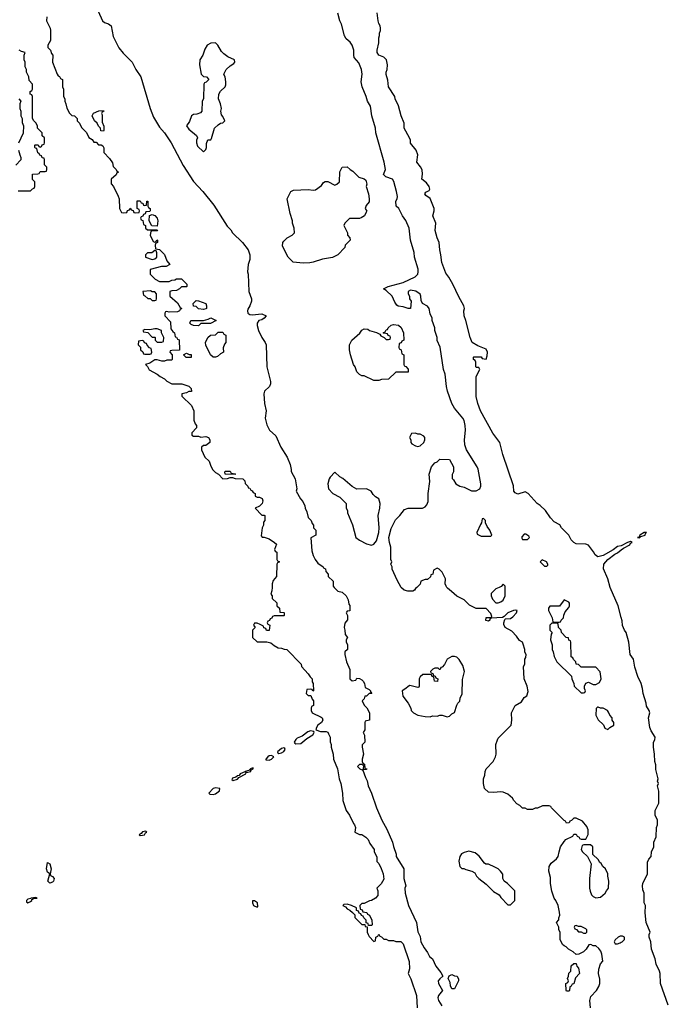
# Model space of a CAD drawing. Header units: inches. Extents: x 2792272 to 2951639, y 860504 to 1033803.
# Tile 86 of 209: x 2855062 to 2860386, y 966578 to 974660. Entities that reach past the tile are written whole.
import ezdxf

# ---------------------------------------------------------------- set-up
doc = ezdxf.new("R2010")
doc.units = ezdxf.units.IN
doc.header["$MEASUREMENT"] = 0
for name, color, linetype in [('C8956', 7, 'Continuous'), ('C8957', 7, 'Continuous'), ('C8966', 7, 'Continuous'), ('C8967', 7, 'Continuous')]:
    doc.layers.add(name, color=color, linetype=linetype)

msp = doc.modelspace()

# ---------------------------------------------------------------- linework, layer by layer
at = {"layer": 'C8956', "color": 4}
for points, elevation in [([(2857133.3, 970000), (2857132.7, 969972.7), (2857124.7, 969944.7), (2857134, 969930), (2857134, 969910), (2857172.7, 969872.7), (2857174, 969850), (2857194, 969830), (2857198, 969798), (2857230, 969794), (2857234, 969790), (2857234, 969770), (2857230, 969766), (2857150, 969766), (2857138, 969762), (2857132.7, 969747.3), (2857118, 969742), (2857112.7, 969727.3), (2857098, 969722), (2857094, 969710), (2857098, 969698), (2857114, 969690), (2857110, 969646), (2857087.3, 969647.3), (2857082, 969662), (2857067.3, 969667.3), (2857062, 969682), (2857036.4, 969696.4), (2857010, 969706), (2856990, 969706), (2856982, 969690), (2856994, 969670), (2856974, 969650), (2856974, 969590), (2857010, 969554), (2857090, 969552), (2857124.7, 969544.7), (2857150, 969522), (2857183.6, 969503.6), (2857210, 969502), (2857232.7, 969492.7), (2857254, 969490), (2857371.1, 969371.1), (2857374, 969350), (2857431.1, 969291.1), (2857445.4, 969265.4), (2857462, 969250), (2857463.6, 969223.6), (2857472, 969210), (2857474, 969150), (2857467.3, 969147.3), (2857462, 969162), (2857450, 969166), (2857418, 969162), (2857414, 969130), (2857430, 969114), (2857452.7, 969112.7), (2857463.6, 969083.6), (2857474, 969070), (2857474, 969030), (2857458, 969022), (2857454, 969010), (2857454, 968990), (2857462, 968970), (2857536.3, 968936.3), (2857544.7, 968930), (2857551, 968910), (2857538.8, 968890), (2857510, 968868.7), (2857498.8, 968850), (2857494, 968830), (2857530, 968816), (2857576.8, 968816.8), (2857590.7, 968810.7), (2857598, 968798), (2857611, 968770), (2857611.6, 968731.6), (2857618, 968710), (2857618, 968690), (2857636, 968630), (2857638, 968590), (2857670.5, 968510.5), (2857684, 968430), (2857697.3, 968390), (2857710.7, 968310), (2857714.8, 968250), (2857741, 968170), (2857770.5, 968130.5), (2857801, 968061), (2857811.3, 968050), (2857818, 968030), (2857814, 967990), (2857851.3, 967971.3), (2857870, 967971), (2857902, 967950), (2857922, 967930), (2857936.9, 967896.9), (2857971.3, 967850), (2857972, 967830), (2857992.7, 967787.3), (2857994, 967750), (2858010, 967734), (2858030, 967694), (2858044.7, 967650), (2858050, 967606), (2858030, 967566), (2857994, 967530), (2858002, 967510), (2858002, 967470), (2857982, 967450), (2857950.9, 967429.1), (2857932, 967428), (2857890, 967406), (2857870, 967406), (2857854, 967390), (2857858, 967358), (2857872.7, 967352.7), (2857878, 967338), (2857912.7, 967332.7), (2857918, 967318), (2857934, 967310), (2857952.7, 967267.3), (2857954, 967230), (2857950, 967226), (2857926, 967226), (2857922, 967242), (2857906, 967246), (2857906, 967270), (2857887.3, 967287.3), (2857882, 967302), (2857867.3, 967307.3), (2857862, 967322), (2857847.3, 967327.3), (2857842, 967342), (2857827.3, 967347.3), (2857826, 967370), (2857786, 967390), (2857750, 967399), (2857723.6, 967396.4), (2857714, 967390), (2857736.9, 967376.9), (2857750, 967362), (2857772, 967352), (2857792.7, 967332.7), (2857812.7, 967312.7), (2857814, 967290), (2857870, 967234), (2857894, 967234), (2857898, 967218), (2857914, 967214), (2857914, 967170), (2857922, 967150), (2857930, 967134), (2857970, 967094), (2857982, 967098), (2857986, 967130), (2858002, 967138), (2858010, 967154), (2858018, 967138), (2858032.7, 967132.7), (2858050, 967114), (2858070, 967114), (2858090, 967102), (2858130, 967102), (2858150, 967094), (2858190, 967094), (2858210, 967074), (2858258, 966930), (2858262, 966870), (2858251.3, 966830), (2858271.6, 966788.4), (2858318, 966650), (2858324.7, 966550)], 8), ([(2857644, 970000), (2857674, 969970), (2857710, 969962), (2857742, 969930), (2857756.9, 969896.9), (2857763.6, 969863.6), (2857771.6, 969851.6), (2857772.7, 969807.3), (2857750, 969806), (2857743.6, 969796.4), (2857742, 969790), (2857754, 969770), (2857752.7, 969732.7), (2857730, 969706), (2857724.7, 969670), (2857731.6, 969648.4), (2857732.7, 969612.7), (2857754, 969590), (2857742, 969570), (2857742, 969550), (2857752, 969532), (2857751.6, 969491.6), (2857732, 969470), (2857732, 969450), (2857744.7, 969390), (2857772.7, 969327.3), (2857772, 969250), (2857790, 969232), (2857822, 969238), (2857830, 969254), (2857850, 969252), (2857870, 969242), (2857882, 969230), (2857892, 969210), (2857898, 969178), (2857930, 969162), (2857942, 969150), (2857942, 969142), (2857951.3, 969130), (2857930, 969128), (2857910, 969108), (2857894, 969106), (2857890, 969086), (2857874, 969070), (2857890, 969034), (2857912.7, 969012.7), (2857932, 968970), (2857934, 968910), (2857898, 968902), (2857894, 968890), (2857894, 968830), (2857882, 968810), (2857892.7, 968787.3), (2857894, 968730), (2857872.7, 968707.3), (2857872, 968690), (2857884.7, 968630), (2857874, 968590), (2857874, 968570), (2857878, 968558), (2857892, 968550), (2857894, 968514), (2857911.3, 968510), (2857910, 968506), (2857882, 968502), (2857886, 968530), (2857882, 968542), (2857870, 968546), (2857850, 968546), (2857834, 968530), (2857854, 968510), (2857879.6, 968499.6), (2857899.8, 968439.8), (2857913.7, 968413.7), (2857922, 968370), (2857950.6, 968310.6), (2857990.8, 968190), (2858034, 968090), (2858075.2, 968015.2), (2858122.8, 967910), (2858130, 967874), (2858152, 967810), (2858152, 967790), (2858216, 967690), (2858216, 967610), (2858230.8, 967550), (2858222.8, 967530), (2858227.3, 967490), (2858254.8, 967390), (2858318, 967250), (2858330, 967174), (2858350, 967134), (2858356, 967090), (2858380.7, 967040.7), (2858410, 967002), (2858424.7, 966970), (2858451.3, 966950), (2858478, 966890), (2858519.8, 966839.8), (2858534, 966810), (2858510, 966788), (2858498, 966770), (2858501, 966750), (2858532, 966690), (2858501, 966650), (2858494.8, 966630), (2858498.8, 966610), (2858526.2, 966566.2)], 12), ([(2858322.6, 970000), (2858312, 969990), (2858303.6, 969976.4), (2858290, 969968), (2858248.4, 969968.4), (2858218, 969978), (2858196.4, 969996.4), (2858194.4, 970000)], 12), ([(2859748, 966550), (2859742, 966610), (2859750, 966642), (2859795.3, 966690), (2859816.5, 966723.5), (2859824, 966750), (2859824.7, 966784.7), (2859814, 966830), (2859814.6, 966865.4), (2859829.1, 966910.9), (2859848.4, 966931.6), (2859841.2, 966990), (2859832.9, 967012.9), (2859816.5, 967036.5), (2859790, 967058), (2859770, 967058), (2859750, 967068), (2859732.7, 967067.3), (2859712, 967030), (2859690, 967008), (2859651.6, 966988.4), (2859630, 966986), (2859606, 967010), (2859566, 967030), (2859548.4, 967048.4), (2859530, 967058), (2859518, 967070), (2859498, 967110), (2859498, 967170), (2859488, 967190), (2859488, 967210), (2859468.7, 967250), (2859487.3, 967272.7), (2859487.3, 967287.3), (2859495.3, 967310), (2859493.6, 967333.6), (2859481.2, 967390), (2859464, 967430), (2859449.2, 967450), (2859430, 967506), (2859419, 967570), (2859418, 967618), (2859404, 967670), (2859409.2, 967710), (2859424.1, 967735.9), (2859469.1, 967770.9), (2859482, 967790), (2859489.1, 967830.9), (2859502, 967870), (2859530, 967914), (2859546, 967930), (2859602, 967958), (2859610, 967974), (2859630, 967974), (2859638, 967958), (2859654, 967950), (2859658, 967938), (2859670, 967934), (2859710, 967934), (2859727.3, 967972.7), (2859728, 968010), (2859718, 968038), (2859680.4, 968080.4), (2859630, 968106), (2859610, 968106), (2859592.7, 968087.3), (2859578, 968082), (2859572.7, 968067.3), (2859550, 968066), (2859542, 968082), (2859530, 968086), (2859426, 968190), (2859422, 968202), (2859407.3, 968207.3), (2859352.7, 968207.3), (2859311.6, 968188.4), (2859292.7, 968187.3), (2859270, 968178), (2859230, 968178), (2859210, 968188), (2859188.4, 968188.4), (2859166, 968210), (2859143.1, 968223.1), (2859118, 968250), (2859108, 968270), (2859070, 968302), (2859030, 968319), (2859010, 968322), (2858950, 968315.3), (2858910, 968318), (2858878, 968350), (2858868.4, 968391.6), (2858868.4, 968428.4), (2858880.4, 968459.6), (2858882, 968490), (2858890, 968512), (2858948.7, 968570), (2858968.7, 968610), (2858974, 968630), (2858969, 968710), (2858984, 968750), (2858990, 968762), (2859095.3, 968870), (2859102, 968910), (2859098, 968970), (2859128, 969030), (2859180.4, 969059.6), (2859203.1, 969096.9), (2859226, 969110), (2859234.6, 969145.4), (2859228, 969190), (2859202, 969250), (2859198, 969350), (2859208, 969370), (2859208, 969410), (2859216.4, 969423.6), (2859218, 969450), (2859208.4, 969468.4), (2859208, 969490), (2859194.6, 969534.6), (2859188, 969550), (2859165.6, 969565.6), (2859140.4, 969600.4), (2859100.4, 969640.4), (2859048, 969670), (2859036.4, 969696.4), (2859035.3, 969710), (2859043.1, 969736.9), (2859050, 969742), (2859090, 969746), (2859110, 969758), (2859139, 969790), (2859146, 969810), (2859133.2, 969813.2), (2859114, 969810), (2859068, 969792), (2859039.8, 969760.2), (2859026, 969754), (2858932.7, 969747.3), (2858922, 969738), (2858922, 969730), (2858910, 969722), (2858888, 969728), (2858890, 969754), (2858930, 969754), (2858938, 969762), (2858930, 969786), (2858890, 969826), (2858810, 969828), (2858754.6, 969854.6), (2858710, 969898), (2858650, 969928), (2858605.6, 969965.6), (2858573.6, 969993.6), (2858569, 970000)], 12), ([(2858996.5, 970000), (2858970, 969988), (2858932, 969950), (2858932, 969930), (2858943.6, 969903.6), (2858970, 969874), (2858990, 969874), (2859010, 969882), (2859030, 969894), (2859048, 969930), (2859046.3, 970000)], 12), ([(2860000, 969752.3), (2859974, 969850), (2859910, 969998), (2859909.4, 970000)], 8), ([(2860000, 967138), (2859990, 967138), (2859974, 967130), (2859950, 967106), (2859942, 967090), (2859950, 967074), (2859970, 967074), (2859990, 967082), (2860000, 967087)], 12)]:
    msp.add_lwpolyline(points, dxfattribs=dict(at, elevation=elevation))
for points, elevation in [([(2859530, 969898), (2859492.7, 969847.3), (2859412.7, 969847.3), (2859402, 969830), (2859402, 969810), (2859434, 969750), (2859438, 969718), (2859450, 969714), (2859490, 969714), (2859502, 969718), (2859506, 969730), (2859526, 969750), (2859528.4, 969771.6), (2859540.4, 969799.6), (2859570, 969834), (2859575.3, 969850), (2859575.3, 969870), (2859570, 969878)], 12), ([(2859470, 969706), (2859430, 969706), (2859414, 969690), (2859414, 969650), (2859434, 969630), (2859423.6, 969616.4), (2859418, 969570), (2859432, 969530), (2859432, 969490), (2859442, 969470), (2859450, 969434), (2859472, 969390), (2859592.7, 969272.7), (2859594, 969250), (2859611.6, 969211.6), (2859614, 969190), (2859670, 969134), (2859690, 969134), (2859702, 969138), (2859706, 969150), (2859698, 969170), (2859698, 969190), (2859710, 969214), (2859730, 969222), (2859770, 969202), (2859790, 969202), (2859820.4, 969219.6), (2859835.3, 969250), (2859827.3, 969307.3), (2859790, 969346), (2859670, 969346), (2859650, 969366), (2859628.7, 969368.7), (2859626, 969390), (2859607.3, 969407.3), (2859602, 969422), (2859588, 969430), (2859586, 969550), (2859582, 969562), (2859570, 969566), (2859566, 969586), (2859548.9, 969588.9), (2859508, 969630), (2859506, 969650), (2859486, 969670), (2859482, 969702)], 12), ([(2858630, 969434), (2858610, 969434), (2858572, 969410), (2858550, 969366), (2858530, 969346), (2858518, 969342), (2858512.7, 969327.3), (2858507.3, 969327.3), (2858498, 969338), (2858470, 969338), (2858454, 969330), (2858434, 969310), (2858438, 969298), (2858452.7, 969292.7), (2858458, 969278), (2858472.7, 969272.7), (2858478, 969258), (2858494, 969250), (2858492.7, 969227.3), (2858466, 969230), (2858462, 969262), (2858448, 969268), (2858442, 969282), (2858430, 969286), (2858370, 969286), (2858350, 969266), (2858342, 969250), (2858342, 969190), (2858338, 969182), (2858330, 969178), (2858265.4, 969194.6), (2858250, 969188), (2858231.1, 969168.9), (2858202, 969150), (2858206.4, 969106.4), (2858250.9, 969050.9), (2858272, 969010), (2858274, 968990), (2858294, 968970), (2858330, 968952), (2858390, 968941), (2858430, 968938), (2858450, 968944.7), (2858490, 968942), (2858510, 968951.3), (2858530.9, 968950.9), (2858570, 968938), (2858590, 968942), (2858610, 968962), (2858630, 968974), (2858650, 969034), (2858658, 969050), (2858674, 969066), (2858678, 969090), (2858694.6, 969125.4), (2858696.4, 969243.6), (2858714, 969310), (2858700.2, 969360.2), (2858670, 969408), (2858650, 969428)], 16), ([(2859810, 969018), (2859803.6, 969016.4), (2859792.7, 969007.3), (2859792, 968950), (2859810, 968914), (2859852.7, 968872.7), (2859865.4, 968845.4), (2859890, 968834), (2859906, 968850), (2859938, 968870), (2859938, 968890), (2859926, 968910), (2859926, 968930), (2859906, 968950), (2859896.4, 968976.4), (2859886, 968990), (2859850, 969008), (2859830, 969008)], 12), ([(2857450, 968822), (2857426.4, 968813.6), (2857379.8, 968780.2), (2857338.5, 968761.5), (2857327.9, 968752.1), (2857316, 968730), (2857320.7, 968720.7), (2857330, 968716), (2857370, 968718.8), (2857419, 968761), (2857468.7, 968790), (2857478, 968810), (2857476.4, 968816.4)], 8), ([(2857230, 968682), (2857210, 968677.2), (2857178, 968650), (2857181, 968641), (2857190, 968638), (2857210, 968642.8), (2857230, 968652), (2857242, 968670), (2857238, 968678)], 8), ([(2857130, 968619), (2857110, 968617.2), (2857098, 968610), (2857082, 968590), (2857083.6, 968583.6), (2857110, 968581), (2857128, 968590), (2857148, 968610)], 8), ([(2856978, 968518), (2856954, 968510), (2856958, 968502), (2856950, 968506), (2856942, 968498), (2856914, 968490), (2856918, 968482), (2856910, 968486), (2856872, 968470), (2856863.6, 968456.4), (2856850, 968454), (2856836.9, 968443.1), (2856810, 968434), (2856803.6, 968423.6), (2856814, 968414), (2856850, 968426), (2856860.2, 968439.8), (2856918, 968470), (2856920.4, 968479.6), (2856958, 968490), (2856960.4, 968499.6), (2856978, 968510)], 8), ([(2856670, 968354), (2856650, 968348.7), (2856614, 968310), (2856622, 968302), (2856650, 968301), (2856670, 968306), (2856702, 968330), (2856706, 968350)], 8), ([(2856098, 967998), (2856070, 967994), (2856059.8, 967980.2), (2856042, 967970), (2856050, 967964.7), (2856070, 967966), (2856086, 967970), (2856095.3, 967984.7), (2856106, 967990)], 8), ([(2858750, 967834), (2858710, 967824), (2858687.9, 967812.1), (2858676, 967790), (2858666.4, 967753.6), (2858674, 967710), (2858692, 967692), (2858708, 967692), (2858723.6, 967683.6), (2858774, 967670), (2858796.9, 967656.9), (2858812, 967630), (2858832, 967610), (2858890, 967564.7), (2858950, 967504.7), (2858996.9, 967476.9), (2859010, 967454), (2859070, 967394), (2859090, 967394), (2859126, 967430), (2859126, 967510), (2859066, 967570), (2859038, 967590), (2859028, 967610), (2859027.3, 967647.3), (2859008, 967670), (2858988.9, 967688.9), (2858963.1, 967703.1), (2858910, 967728), (2858888.4, 967728.4), (2858876.4, 967736.4), (2858832.9, 967792.9), (2858800.2, 967820.2)], 16), ([(2859747.3, 967887.3), (2859692.7, 967887.3), (2859678, 967882), (2859672, 967850), (2859682, 967830), (2859722, 967790), (2859752, 967730), (2859738, 967610), (2859738, 967530), (2859745.4, 967505.4), (2859756.9, 967476.9), (2859770, 967462), (2859790, 967452), (2859830, 967458), (2859868, 967490), (2859878, 967510), (2859895.3, 967530), (2859899, 967590), (2859889.3, 967629.3), (2859889, 967650), (2859869.3, 967689.3), (2859848, 967710), (2859834.6, 967734.6), (2859823.1, 967743.1), (2859810, 967766), (2859767.3, 967807.3), (2859766, 967870)], 12), ([(2855310, 967573.3), (2855293.3, 967590), (2855308.7, 967648.7), (2855290, 967662), (2855281.6, 967690), (2855290, 967742), (2855310.4, 967730), (2855319.1, 967690), (2855311, 967650), (2855316, 967636), (2855330, 967627.7), (2855345.5, 967610), (2855339.5, 967590), (2855330, 967580.5)], 4), ([(2855193.6, 967453.6), (2855154, 967450), (2855154, 967446), (2855130, 967442), (2855118, 967430), (2855118, 967418), (2855130, 967412), (2855150, 967422.8), (2855162, 967430), (2855162, 967438), (2855174.6, 967445.4), (2855206, 967450)], 8), ([(2856990, 967428), (2856974, 967426), (2856972, 967410), (2856982, 967390), (2857010, 967374), (2857018, 967382), (2857015.3, 967410)], 8), ([(2859630, 967226), (2859618, 967222), (2859614, 967210), (2859618, 967198), (2859632.7, 967192.7), (2859650, 967174), (2859670, 967174), (2859690, 967162), (2859710, 967162), (2859718, 967170), (2859718, 967190), (2859710, 967198), (2859670, 967218), (2859650, 967218)], 12), ([(2859550, 966686), (2859548, 966690), (2859546, 966750), (2859562, 966758), (2859566, 966770), (2859558, 966790), (2859568, 966810), (2859570, 966834), (2859586, 966850), (2859587.3, 966892.7), (2859610, 966914), (2859630, 966912), (2859634, 966890), (2859650, 966874), (2859658, 966830), (2859623.6, 966796.4), (2859610, 966746), (2859598, 966742), (2859590, 966726), (2859578, 966722), (2859574, 966690), (2859570, 966686)], 12), ([(2858610, 966706), (2858606, 966710), (2858598, 966730), (2858596.4, 966756.4), (2858578, 966790), (2858588, 966812), (2858610, 966822), (2858630, 966812), (2858654, 966810), (2858663.6, 966783.6), (2858664.7, 966770), (2858630, 966706)], 12)]:
    msp.add_lwpolyline(points, close=True, dxfattribs=dict(at, elevation=elevation))
at = {"layer": 'C8957', "color": 4}
for points, elevation in [([(2855706.8, 974730), (2855742.8, 974650), (2855757.5, 974637.5), (2855790, 974627.3), (2855814, 974610), (2855830, 974522), (2855876, 974430), (2855910, 974384.7), (2855984.7, 974310), (2856016, 974250), (2856056, 974190), (2856133.4, 973930), (2856161.1, 973861.1), (2856210, 973778), (2856251, 973730), (2856306, 973650), (2856402.5, 973462.5), (2856490, 973332), (2856566, 973250), (2856656.8, 973136.8), (2856765.8, 972965.8), (2856795.2, 972935.2), (2856810, 972911.3), (2856890.7, 972830.7), (2856938, 972770), (2856951.3, 972730), (2856951.1, 972691.1), (2856938, 972650), (2856931.3, 972590), (2856938, 972570), (2856944, 972430), (2856966, 972370), (2856966, 972350), (2856951.3, 972310), (2856935.3, 972284.7), (2856931, 972270), (2856936, 972250), (2856950, 972238.8), (2856970, 972237.3), (2857050, 972246.8), (2857086, 972230), (2857070, 972209.2), (2857050, 972197.2), (2857024.7, 972190), (2857011, 972170), (2857011, 972150), (2857021, 972110), (2857050, 972052), (2857078, 972010), (2857084.7, 971990), (2857091.3, 971810), (2857122, 971690), (2857122, 971670), (2857111.6, 971648.4), (2857072, 971610), (2857066, 971590), (2857071.1, 971508.9), (2857084, 971450), (2857078, 971390), (2857090, 971334), (2857111.3, 971290), (2857163.5, 971243.5), (2857206, 971150), (2857258, 971070), (2857281, 971010), (2857291.3, 970968.7), (2857291.3, 970951.3), (2857322, 970890), (2857336, 970810), (2857332, 970790), (2857366.4, 970726.4), (2857385.4, 970705.4), (2857402, 970670), (2857404.7, 970650), (2857419.6, 970619.6), (2857430, 970574), (2857454, 970550), (2857463.6, 970523.6), (2857474, 970510), (2857474, 970490), (2857494, 970470), (2857494, 970430), (2857452.7, 970407.3), (2857459.8, 970299.8), (2857470, 970262), (2857486, 970230), (2857510, 970198), (2857554, 970170), (2857558, 970158), (2857572.7, 970152.7), (2857574, 970130), (2857594, 970110), (2857594, 970090), (2857634, 970050), (2857634, 970010), (2857644, 970000)], 12), ([(2858194.4, 970000), (2858160.2, 970060.2), (2858118, 970150), (2858118, 970170), (2858108.7, 970190), (2858115.3, 970210), (2858108.7, 970230), (2858109, 970330), (2858097.2, 970370), (2858092.7, 970410), (2858110, 970484.7), (2858146.3, 970553.7), (2858182, 970590), (2858220.2, 970639.8), (2858251.1, 970651.1), (2858368.4, 970651.6), (2858390, 970662), (2858403.1, 970676.9), (2858413.6, 970706.4), (2858414, 970770), (2858429, 970870), (2858424, 970930), (2858442, 970990), (2858470, 971022), (2858488.7, 971031.3), (2858510, 971052), (2858591.1, 971051.1), (2858622, 970990), (2858622, 970950), (2858612.7, 970927.3), (2858612.7, 970892.7), (2858623.6, 970883.6), (2858642, 970850), (2858674, 970830), (2858710, 970822), (2858770, 970792), (2858810, 970792), (2858838, 970810), (2858848, 970830), (2858848, 970850), (2858825.2, 970970), (2858817.2, 970990), (2858728.7, 971130), (2858715.3, 971170), (2858714, 971210), (2858721.2, 971290), (2858719, 971330), (2858709, 971370), (2858699, 971390), (2858632.1, 971472.1), (2858609.5, 971509.5), (2858574, 971610), (2858564, 971650), (2858554, 971750), (2858542, 971790), (2858512.7, 971972.7), (2858490, 972026), (2858488.7, 972050), (2858469, 972110), (2858468.7, 972130), (2858448.7, 972190), (2858448, 972210), (2858430, 972246), (2858422, 972290), (2858408.9, 972308.9), (2858368, 972330), (2858356.4, 972356.4), (2858355.3, 972390), (2858350, 972406), (2858312.9, 972432.9), (2858270, 972439), (2858252, 972430), (2858252, 972410), (2858262, 972390), (2858262, 972370), (2858274, 972350), (2858271, 972289), (2858251.6, 972288.4), (2858210, 972304), (2858168.9, 972308.9), (2858156.4, 972316.4), (2858140.4, 972340.4), (2858118, 972390), (2858070, 972438), (2858048.7, 972450), (2858086, 972470), (2858210, 972504), (2858308, 972550), (2858328.7, 972570), (2858334, 972590), (2858332.9, 972612.9), (2858302, 972710), (2858299, 972750), (2858269, 972850), (2858259, 972950), (2858232.1, 973012.1), (2858205.2, 973050), (2858174, 973110), (2858152.7, 973130), (2858149.5, 973170), (2858159.3, 973190), (2858162.7, 973210), (2858156, 973250), (2858132.5, 973332.5), (2858122, 973350), (2858068.7, 973370), (2858048, 973390), (2858064, 973430), (2858054, 973490), (2857984, 973730), (2857982, 973770), (2857953.2, 973870), (2857941.2, 973950), (2857917.2, 973990), (2857906, 974030), (2857873.2, 974110), (2857865.2, 974150), (2857873.6, 974213.6), (2857869, 974250), (2857846.6, 974306.6), (2857808.7, 974350), (2857804, 974370), (2857805.2, 974410), (2857792.1, 974452.1), (2857775.1, 974475.1), (2857742.5, 974502.5), (2857727.5, 974527.5), (2857703.2, 974623.2), (2857689.3, 974650), (2857673.3, 974713.3)], 12), ([(2860000, 970342.4), (2859998.4, 970341.6), (2859970, 970335.1), (2859932.7, 970307.3), (2859850, 970260.9), (2859808, 970250), (2859786.3, 970266.3), (2859772.7, 970292.7), (2859730, 970348), (2859710, 970355.3), (2859630, 970358), (2859610, 970368), (2859588, 970390), (2859568.4, 970428.4), (2859508, 970490), (2859494.6, 970514.6), (2859450, 970538), (2859418, 970570), (2859378, 970630), (2859332.9, 970672.9), (2859310, 970688.7), (2859235.3, 970770), (2859210, 970785.2), (2859150, 970764.5), (2859130, 970775.1), (2859118.4, 970790), (2859114.7, 970834.7), (2859026.6, 971090), (2859004, 971190), (2858946.8, 971266.8), (2858845.2, 971450), (2858821.2, 971510), (2858810, 971566), (2858808, 971730), (2858838, 971790), (2858830, 971806), (2858810, 971806), (2858806, 971810), (2858806, 971850), (2858802, 971862), (2858786, 971870), (2858786, 971890), (2858790, 971894), (2858850, 971891.3), (2858858, 971878), (2858890, 971874), (2858900.4, 971899.6), (2858902, 971930), (2858890, 971955.3), (2858822, 971982), (2858775.3, 972010), (2858759, 972050), (2858725.2, 972190), (2858709, 972230), (2858708.7, 972270), (2858713.2, 972290), (2858708.7, 972310), (2858665.6, 972385.6), (2858618, 972490), (2858585.6, 972545.6), (2858558.6, 972578.6), (2858527, 972667), (2858519.3, 972730), (2858509.3, 972770), (2858505.2, 972830), (2858489.2, 972870), (2858473.2, 972930), (2858477.2, 972990), (2858454, 973050), (2858465.2, 973090), (2858464, 973110), (2858432.5, 973192.5), (2858396.4, 973216.4), (2858388.7, 973230), (2858396.4, 973243.6), (2858422, 973258), (2858428.7, 973270), (2858424, 973290), (2858400.2, 973320.2), (2858364, 973350), (2858369.3, 973390.7), (2858366.3, 973426.3), (2858352.5, 973452.5), (2858322, 973490), (2858328.7, 973550), (2858315.3, 973590), (2858270, 973646), (2858269, 973670), (2858261.2, 973690), (2858219, 973770), (2858217.2, 973810), (2858194, 973870), (2858172.3, 973952.3), (2858145.2, 974010), (2858142, 974030), (2858089.3, 974110), (2858084, 974164), (2858069, 974210), (2858069, 974230), (2858079, 974250), (2858081.2, 974290), (2858074, 974330), (2858052.3, 974352.3), (2858010, 974369), (2857997.2, 974390), (2857996, 974410), (2858009.2, 974470), (2858009.1, 974510.9), (2858015.3, 974530), (2858015.3, 974550), (2858024, 974570), (2858024, 974590), (2858022, 974610), (2858009.3, 974629.3), (2858004, 974650), (2857996.4, 974716.4)], 8), ([(2855283.6, 974683.6), (2855282, 974650), (2855312, 974590), (2855314, 974570), (2855314, 974490), (2855292, 974450), (2855292.7, 974432.7), (2855314, 974410), (2855323.6, 974383.6), (2855334, 974370), (2855332, 974310), (2855370, 974214), (2855378, 974198), (2855390, 974194), (2855398, 974178), (2855414, 974170), (2855414, 974110), (2855422, 974090), (2855422, 974030), (2855431.6, 974011.6), (2855432, 973990), (2855442, 973970), (2855450, 973934), (2855470, 973894), (2855490, 973874), (2855511.6, 973871.6), (2855534, 973850), (2855534, 973830), (2855554, 973810), (2855570, 973774), (2855610, 973734), (2855630, 973694), (2855656.9, 973676.9), (2855670, 973654), (2855690, 973654), (2855710, 973634), (2855730, 973634), (2855743.6, 973623.6), (2855751.6, 973608.4), (2855752, 973570), (2855799.8, 973519.8), (2855824.7, 973484.7), (2855830, 973454), (2855854, 973430), (2855858, 973418), (2855871.6, 973411.6), (2855870, 973406), (2855858, 973402), (2855852.7, 973387.3), (2855814, 973350), (2855812.7, 973312.7), (2855831.6, 973291.6), (2855871.6, 973211.6), (2855878, 973190), (2855882, 973110), (2855898, 973078), (2855910, 973074), (2855942, 973078), (2855947.3, 973092.7), (2855962, 973098), (2855970, 973114), (2855978, 973098), (2855992.7, 973092.7), (2855998, 973078), (2856010, 973074), (2856042, 973078), (2856046, 973090), (2856042, 973102), (2856026, 973110), (2856027.3, 973172.7), (2856050, 973174), (2856058, 973158), (2856072.7, 973152.7), (2856078, 973138), (2856090, 973134), (2856102, 973138), (2856106, 973170), (2856114, 973170), (2856114, 973130), (2856118, 973118), (2856132, 973110), (2856134, 973090), (2856130, 973086), (2856098, 973082), (2856092.7, 973067.3), (2856078, 973062), (2856072.7, 973047.3), (2856058, 973042), (2856054, 973030), (2856058, 973018), (2856072.7, 973012.7), (2856078, 972978), (2856094, 972970), (2856094, 972950), (2856110, 972934), (2856190, 972934), (2856194, 972930), (2856190, 972926), (2856150, 972926), (2856138, 972922), (2856134, 972890), (2856158, 972838), (2856170, 972834), (2856182, 972838), (2856187.3, 972852.7), (2856194, 972850), (2856194, 972830), (2856178, 972822), (2856174, 972810), (2856178, 972778), (2856210, 972774), (2856250, 972732), (2856270, 972682), (2856294, 972650), (2856264.7, 972635.3), (2856227.1, 972632.9), (2856134, 972610), (2856134, 972570), (2856174, 972530), (2856210, 972512), (2856290, 972512), (2856310, 972522), (2856336.4, 972523.6), (2856350, 972534), (2856390, 972532), (2856434, 972490), (2856434, 972470), (2856430, 972466), (2856390, 972466), (2856374, 972450), (2856350, 972438), (2856310, 972435.3), (2856294, 972430), (2856294, 972390), (2856356.9, 972336.9), (2856378, 972298), (2856394, 972290), (2856378, 972282), (2856374, 972270), (2856356.9, 972263.1), (2856290, 972258), (2856270, 972266), (2856258, 972262), (2856254, 972250), (2856254, 972230), (2856299.6, 972179.6), (2856303.6, 972123.6), (2856319.6, 972099.6), (2856334, 972090), (2856338, 972058), (2856350, 972054), (2856358, 972038), (2856371.6, 972031.6), (2856372.7, 971947.3), (2856310, 971946), (2856298, 971942), (2856294, 971930), (2856314, 971910), (2856314, 971870), (2856310, 971866), (2856270, 971866), (2856250, 971858), (2856230, 971858), (2856190, 971868), (2856170, 971868), (2856130, 971842), (2856094, 971830), (2856110, 971814), (2856125.4, 971785.4), (2856191.6, 971751.6), (2856214, 971730), (2856251.1, 971711.1), (2856270, 971692), (2856310, 971672), (2856391.6, 971671.6), (2856450, 971652), (2856470, 971634), (2856471.1, 971608.9), (2856450, 971608), (2856430, 971598), (2856394, 971590), (2856394, 971570), (2856472.7, 971492.7), (2856492, 971450), (2856492.7, 971372.7), (2856503.6, 971343.6), (2856514, 971330), (2856514, 971310), (2856474, 971270), (2856474, 971250), (2856490, 971242), (2856530, 971242), (2856550, 971232), (2856590, 971238), (2856612, 971230), (2856622, 971210), (2856622, 971190), (2856590, 971166), (2856570, 971166), (2856554, 971150), (2856554, 971130), (2856582, 971070), (2856616, 971036), (2856630, 970994), (2856646.4, 970966.4), (2856670, 970942), (2856694, 970930), (2856730, 970892), (2856767.3, 970892.7), (2856790, 970902), (2856810, 970902), (2856830, 970894), (2856894, 970890), (2856910, 970874), (2856912.7, 970852.7), (2856934, 970830), (2856938, 970818), (2856950, 970814), (2856958, 970798), (2856970, 970794), (2856978, 970778), (2856994, 970770), (2856994, 970750), (2857010, 970742), (2857030, 970742), (2857051.3, 970730), (2857058, 970710), (2857052, 970690), (2857030, 970668), (2856994, 970650), (2857050, 970594), (2857070, 970594), (2857074, 970590), (2857074, 970550), (2857063.6, 970536.4), (2857062, 970510), (2857051.6, 970488.4), (2857043.6, 970423.6), (2857052.7, 970412.7), (2857070, 970412), (2857110, 970398), (2857154, 970370), (2857170, 970354), (2857154, 970310), (2857158, 970298), (2857174, 970290), (2857174, 970230), (2857178, 970218), (2857194, 970210), (2857178, 970202), (2857174, 970190), (2857171.1, 970088.9), (2857143.6, 970056.4), (2857134, 970030), (2857133.3, 970000)], 8), ([(2855050, 973254), (2855150, 973254), (2855167.3, 973272.7), (2855182, 973278), (2855186, 973290), (2855186, 973330), (2855168.4, 973348.4), (2855167.3, 973392.7), (2855210, 973394), (2855222, 973398), (2855230, 973414), (2855270, 973414), (2855282, 973418), (2855286, 973430), (2855286, 973450), (2855266, 973470), (2855266, 973510), (2855262, 973522), (2855247.3, 973527.3), (2855242, 973542), (2855228, 973548), (2855222, 973562), (2855210, 973566), (2855202, 973602), (2855190, 973606), (2855187.3, 973612.7), (2855186, 973630), (2855190, 973634), (2855212.7, 973632.7), (2855218, 973618), (2855230, 973614), (2855242, 973618), (2855247.3, 973632.7), (2855262, 973638), (2855266, 973650), (2855266, 973690), (2855247.3, 973707.3), (2855246, 973730), (2855208.4, 973768.4), (2855207.3, 973787.3), (2855198, 973810), (2855178, 973830), (2855168, 973850), (2855166, 974030), (2855162, 974042), (2855148, 974050), (2855148.4, 974071.6), (2855162, 974078), (2855166, 974090), (2855166, 974130), (2855140.4, 974160.4), (2855138, 974190), (2855118, 974230), (2855118, 974250), (2855107.3, 974272.7), (2855106, 974310), (2855098, 974330), (2855098, 974370), (2855106, 974390), (2855078, 974398), (2855058, 974410)], 8), ([(2855054, 974010), (2855072, 973990), (2855062, 973970), (2855062, 973930), (2855072, 973910), (2855072, 973870), (2855082, 973850), (2855083.6, 973816.4), (2855092, 973790), (2855091.6, 973728.4), (2855052.7, 973647.3)], 8), ([(2855052, 973590), (2855062, 973550), (2855072, 973530), (2855072, 973510), (2855030, 973466)], 8), ([(2859909.4, 970000), (2859889, 970070), (2859852.9, 970152.9), (2859857, 970190), (2859889.6, 970230.4), (2859945.8, 970274.2), (2859970, 970284.9), (2860000, 970308.1)], 8), ([(2858569, 970000), (2858562, 970010), (2858555.3, 970030), (2858558, 970070), (2858530, 970126), (2858506, 970150), (2858490, 970158), (2858458, 970142), (2858454, 970110), (2858438, 970102), (2858432.7, 970087.3), (2858410, 970066), (2858390, 970066), (2858354, 970050), (2858350, 970026), (2858322.6, 970000)], 12), ([(2859046.3, 970000), (2859046, 970010), (2859030, 970026), (2859012.7, 970007.3), (2858996.5, 970000)], 12)]:
    msp.add_lwpolyline(points, dxfattribs=dict(at, elevation=elevation))
for points, elevation in [([(2856670, 974468.7), (2856630, 974468), (2856602, 974450), (2856582, 974418), (2856564.7, 974370), (2856541, 974330), (2856538, 974290), (2856552.7, 974212.7), (2856570, 974194), (2856594, 974190), (2856614, 974170), (2856592.7, 974147.3), (2856578, 974142), (2856574, 974130), (2856571.1, 974011.1), (2856561, 973990), (2856556, 973910), (2856545.4, 973894.6), (2856516, 973884), (2856490, 973882), (2856472, 973870), (2856456, 973824), (2856432, 973790), (2856450, 973762), (2856512, 973710), (2856522, 973690), (2856512, 973670), (2856512, 973650), (2856521, 973621), (2856570, 973574), (2856590, 973594), (2856595.3, 973610), (2856596.4, 973643.6), (2856607.3, 973672.7), (2856630, 973674), (2856636.4, 973683.6), (2856662, 973770), (2856690, 973798), (2856710, 973812), (2856730, 973814), (2856746, 973830), (2856730, 973866), (2856718, 973878), (2856714, 973910), (2856717.2, 973930), (2856709.3, 973969.3), (2856694, 974010), (2856695.3, 974050), (2856710, 974072), (2856748, 974110), (2856754.6, 974125.4), (2856755.3, 974150), (2856748, 974190), (2856738, 974210), (2856740.4, 974219.6), (2856758, 974250), (2856790, 974282), (2856820.4, 974299.6), (2856828, 974310), (2856826, 974330), (2856770, 974354), (2856738.9, 974378.9), (2856719.5, 974399.5), (2856688.7, 974450)], 16), ([(2855750, 973746), (2855727.3, 973747.3), (2855726, 973770), (2855710, 973786), (2855698, 973810), (2855675.3, 973830), (2855658, 973870), (2855668, 973892), (2855712.7, 973912.7), (2855750, 973914), (2855754, 973910), (2855738, 973902), (2855734, 973890), (2855738, 973878), (2855739.6, 973819.6), (2855752.7, 973787.3), (2855754, 973750)], 8), ([(2857390, 972662), (2857306, 972670), (2857266, 972710), (2857220.4, 972800.4), (2857222, 972830), (2857230, 972842), (2857258, 972870), (2857298, 972890), (2857318, 972910), (2857315.3, 972950), (2857302, 972990), (2857302, 973010), (2857282, 973070), (2857258, 973190), (2857288, 973250), (2857310, 973262), (2857430, 973266), (2857470, 973261), (2857490, 973264.7), (2857540.4, 973299.6), (2857556.4, 973323.6), (2857570, 973332), (2857590, 973332), (2857650, 973302), (2857666, 973310), (2857686, 973330), (2857688.9, 973411.1), (2857708, 973450), (2857750, 973452), (2857774, 973430), (2857796.9, 973416.9), (2857846.4, 973366.4), (2857890, 973354.8), (2857902.8, 973342.8), (2857910.7, 973310), (2857906, 973290), (2857926, 973230), (2857931.1, 973188.9), (2857930, 973166), (2857906.4, 973133.6), (2857898, 973110), (2857911, 973089), (2857910, 973086), (2857892, 973050), (2857865.4, 973034.6), (2857850, 973028.7), (2857770, 973028), (2857732, 972990), (2857722, 972970), (2857752, 972910), (2857754, 972890), (2857772, 972870), (2857774, 972850), (2857734, 972810), (2857731.1, 972788.9), (2857674, 972730), (2857630, 972708.7), (2857546.4, 972693.6), (2857470, 972669), (2857443.1, 972663.1)], 12), ([(2856190, 972966), (2856147.3, 972967.3), (2856126, 973010), (2856127.3, 973052.7), (2856150, 973062), (2856170, 973052), (2856190, 973032), (2856196, 973010)], 8), ([(2856170, 972766), (2856147.3, 972747.3), (2856110, 972746), (2856094, 972730), (2856094, 972710), (2856150, 972692), (2856170, 972698), (2856188, 972710), (2856187.3, 972747.3), (2856182, 972762)], 8), ([(2856135.3, 972435.3), (2856074, 972430), (2856078, 972398), (2856090, 972394), (2856112.7, 972372.7), (2856131.6, 972371.6), (2856150, 972354), (2856170, 972354), (2856182, 972358), (2856186, 972370), (2856186, 972410), (2856170, 972426), (2856150, 972426)], 8), ([(2856570, 972282), (2856530, 972288), (2856510, 972306), (2856487.3, 972307.3), (2856486, 972330), (2856510, 972354), (2856530, 972352), (2856590, 972331.3), (2856594, 972310), (2856594, 972290), (2856590, 972288)], 8), ([(2856530, 972148), (2856490, 972148.7), (2856470, 972158), (2856458, 972170), (2856466, 972190), (2856570, 972192), (2856610, 972202), (2856630, 972212), (2856674, 972190), (2856627.3, 972167.3), (2856550, 972166)], 8), ([(2856190, 972122), (2856170, 972122), (2856130, 972115.3), (2856090, 972118), (2856074, 972110), (2856078, 972098), (2856112.7, 972092.7), (2856150, 972054), (2856170, 972054), (2856174, 972050), (2856174, 972030), (2856190, 972014), (2856230, 972014), (2856242, 972018), (2856246, 972050), (2856226, 972090), (2856226, 972110)], 8), ([(2857970, 971698), (2857890, 971738), (2857870, 971738), (2857850, 971748), (2857829.1, 971769.1), (2857815.3, 971810), (2857802, 971830), (2857777.2, 971910), (2857768.9, 971951.1), (2857768.7, 971990), (2857788, 972030), (2857852.9, 972087.1), (2857870, 972112), (2857890, 972122), (2857919.6, 972119.6), (2857934, 972110), (2857990, 972092), (2858018, 972078), (2858025.4, 972065.4), (2858052.7, 972052.7), (2858070, 972034), (2858090, 972034), (2858102, 972038), (2858106, 972050), (2858102, 972062), (2858087.3, 972067.3), (2858082, 972082), (2858050, 972086), (2858046, 972090), (2858062, 972098), (2858070, 972114), (2858082, 972118), (2858086, 972130), (2858110, 972151.3), (2858130, 972158), (2858172, 972152), (2858192.7, 972132.7), (2858212, 972090), (2858214, 972030), (2858198, 972022), (2858192.7, 972007.3), (2858178, 972002), (2858174, 971970), (2858178, 971958), (2858194, 971950), (2858198, 971918), (2858214, 971910), (2858214, 971830), (2858218, 971818), (2858232.7, 971812.7), (2858251.6, 971791.6), (2858252, 971770), (2858250, 971766), (2858150, 971766), (2858090, 971708), (2858032.7, 971707.3), (2858010, 971698)], 12), ([(2856070, 972026), (2856038, 972022), (2856034, 971990), (2856052.7, 971972.7), (2856054, 971950), (2856072.7, 971932.7), (2856078, 971918), (2856090, 971914), (2856130, 971914), (2856142, 971918), (2856146, 971930), (2856142, 971962), (2856127.3, 971967.3), (2856107.3, 971987.3), (2856102, 972002), (2856087.3, 972007.3), (2856082, 972022)], 8), ([(2856670, 971889), (2856649.3, 971889.3), (2856629.1, 971909.1), (2856588.9, 971988.9), (2856588.4, 972011.6), (2856606, 972050), (2856628.4, 972071.6), (2856670, 972074), (2856690, 972094), (2856730, 972094), (2856738, 972078), (2856754, 972070), (2856754, 972010), (2856743.6, 971996.4), (2856732.7, 971967.3), (2856734, 971930), (2856710, 971918), (2856685.4, 971894.6)], 8), ([(2856470, 971888), (2856428.4, 971888.4), (2856406, 971910), (2856430, 971922), (2856452.7, 971912.7), (2856470, 971912)], 8), ([(2858310, 971266), (2858278, 971262), (2858262, 971230), (2858272, 971210), (2858272, 971190), (2858279.6, 971179.6), (2858310, 971162), (2858330, 971158), (2858350, 971162), (2858378, 971190), (2858388, 971210), (2858388, 971230), (2858380.4, 971240.4), (2858350, 971258), (2858330, 971258)], 16), ([(2856830, 970926), (2856748.4, 970928.4), (2856746, 970950), (2856750, 970954), (2856790, 970954), (2856798, 970938), (2856830, 970932), (2856834, 970930)], 8), ([(2857650, 970946), (2857610, 970906), (2857602, 970890), (2857592, 970850), (2857598, 970810), (2857632, 970770), (2857690, 970742), (2857742, 970690), (2857742, 970650), (2857751.6, 970631.6), (2857752.7, 970612.7), (2857794.8, 970514.8), (2857821, 970410), (2857850, 970387.3), (2857910, 970358.8), (2857950, 970346), (2857970, 970356), (2857990, 970381), (2858009.4, 970450), (2858012, 970490), (2858005.2, 970590), (2858019, 970650), (2858022, 970690), (2858010, 970726), (2857983.1, 970743.1), (2857963.1, 970763.1), (2857946, 970790), (2857910, 970808), (2857830, 970806), (2857790, 970828), (2857713.6, 970893.6), (2857688.9, 970908.9)], 16), ([(2858870, 970566), (2858858, 970562), (2858854, 970530), (2858843.6, 970516.4), (2858814, 970450), (2858818, 970438), (2858850, 970422), (2858930, 970422), (2858938, 970430), (2858922, 970470), (2858900.2, 970500.2), (2858886, 970530), (2858886, 970550)], 12), ([(2859216.4, 970436.4), (2859203.6, 970436.4), (2859183.6, 970416.4), (2859183.6, 970403.6), (2859190, 970394), (2859230, 970394), (2859246, 970410), (2859242, 970422)], 12), ([(2859350, 970226), (2859334, 970210), (2859370, 970174), (2859390, 970174), (2859398, 970182), (2859398, 970190), (2859386, 970210)], 12)]:
    msp.add_lwpolyline(points, close=True, dxfattribs=dict(at, elevation=elevation))
at = {"layer": 'C8966', "color": 4}
for points, elevation in [([(2860386, 966570), (2860322.7, 966750), (2860319, 966830), (2860314, 966850), (2860287.3, 966907.3), (2860278, 966950), (2860249.1, 967030.9), (2860242, 967090), (2860229.2, 967130), (2860229.3, 967150.7), (2860238, 967170), (2860205.2, 967250), (2860195.3, 967330), (2860198, 967390), (2860188.4, 967411.6), (2860188, 967490), (2860176.4, 967516.4), (2860175.3, 967550), (2860178, 967570), (2860215.3, 967650), (2860216.4, 967743.6), (2860226, 967770), (2860246, 967790), (2860248, 967830), (2860268, 967870), (2860268, 967910), (2860287.3, 967952.7), (2860288, 968030), (2860298, 968050), (2860298, 968090), (2860278, 968130), (2860278, 968170), (2860308, 968230), (2860308.4, 968328.4), (2860298, 968370), (2860306, 968390), (2860298, 968410), (2860302, 968430), (2860284.7, 968504.7), (2860283.1, 968543.1), (2860275.3, 968570), (2860274, 968630), (2860264, 968690), (2860265.2, 968730), (2860275.3, 968750), (2860278, 968770), (2860244.1, 968824.1), (2860234, 968850), (2860224, 968930), (2860235.3, 968970), (2860228.7, 968990), (2860206.3, 969026.3), (2860204, 969050), (2860179, 969130), (2860175.3, 969170), (2860164, 969210), (2860135.3, 969270), (2860110, 969346), (2860099, 969410), (2860074, 969450), (2860062, 969550), (2860039, 969630), (2860025.2, 969650), (2860010, 969688), (2860006.8, 969726.8), (2860000, 969752.3)], 8), ([(2860000, 967087), (2860006, 967090), (2860026, 967110), (2860026, 967130), (2860010, 967138), (2860000, 967138)], 12)]:
    msp.add_lwpolyline(points, dxfattribs=dict(at, elevation=elevation))
at = {"layer": 'C8967', "color": 4, "elevation": 8}
msp.add_lwpolyline([(2860188.4, 970451.6), (2860151.3, 970430), (2860154, 970426), (2860150, 970426), (2860146.4, 970413.6), (2860134, 970410), (2860150, 970407.3), (2860161.2, 970418.8), (2860197.2, 970430), (2860198, 970442), (2860206, 970450)], close=True, dxfattribs=at)
msp.add_lwpolyline([(2860000, 970308.1), (2860018, 970322), (2860069, 970350), (2860075.5, 970364.5), (2860088, 970370), (2860075.5, 970375.5), (2860052, 970370), (2860000, 970342.4)], dxfattribs=at)

doc.saveas('drawing.dxf')
